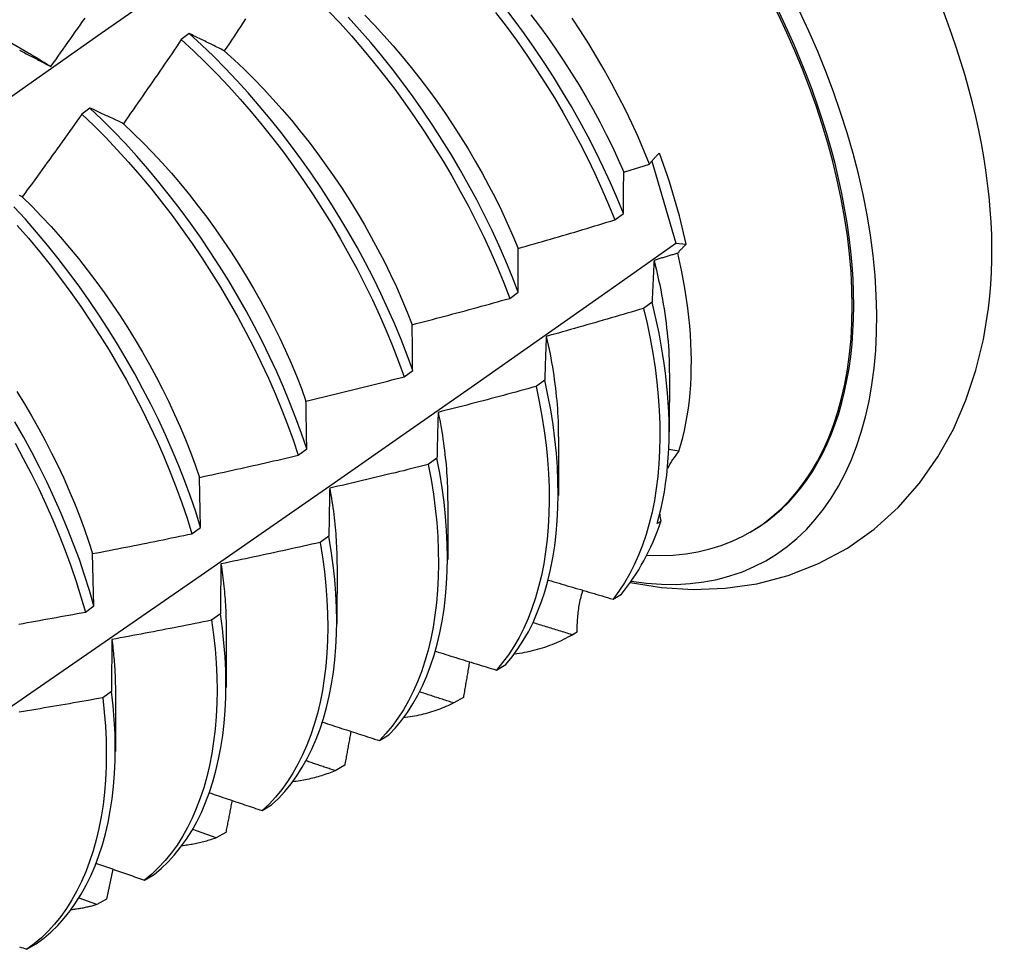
# Model space of a CAD drawing. Header units: inches. Extents: x 0 to 192, y -11 to 125.
# Tile 60 of 66: x 165.522 to 165.831, y 70.75 to 71.042. Entities that reach past the tile are written whole.
import ezdxf

# ---------------------------------------------------------------- set-up
doc = ezdxf.new("R2010")
doc.units = ezdxf.units.IN
doc.header["$LTSCALE"] = 11.537764
doc.header["$MEASUREMENT"] = 0
doc.layers.add('Visible Edges(ANSI)', color=7, linetype='Continuous', lineweight=25)

msp = doc.modelspace()

# ---------------------------------------------------------------- linework, layer by layer
at = {"layer": 'Visible Edges(ANSI)'}
for p, q in [((165.50829, 71.04095), (165.5243, 71.03174)), ((165.57504, 71.03764), (165.57252, 71.03576)), ((165.54383, 71.01427), (165.54131, 71.01237)), ((165.72033, 70.99757), (165.7279, 70.97181)), ((165.70875, 70.97913), (165.71142, 70.98113)), ((165.7279, 70.97181), (165.73112, 70.97147)), ((165.6757, 70.95448), (165.67837, 70.95647)), ((165.72043, 70.95331), (165.71771, 70.95133)), ((165.64253, 70.92982), (165.64522, 70.93182)), ((165.72585, 70.93109), (165.72582, 70.9126)), ((165.6867, 70.92876), (165.68397, 70.92678)), ((165.69105, 70.91099), (165.69102, 70.89251)), ((165.60926, 70.90518), (165.61195, 70.90717)), ((165.72888, 70.90647), (165.72569, 70.90701)), ((165.65285, 70.90425), (165.65011, 70.90227)), ((165.57858, 70.88254), (165.57824, 70.89825)), ((165.65625, 70.8909), (165.65623, 70.87242)), ((165.72318, 70.88443), (165.72204, 70.88377)), ((165.57588, 70.88055), (165.57858, 70.88254)), ((165.75109, 70.88097), (165.75156, 70.88124)), ((165.61889, 70.87977), (165.61614, 70.8778)), ((165.54509, 70.85793), (165.54468, 70.8743)), ((165.62145, 70.87081), (165.62143, 70.85232)), ((165.70815, 70.85999), (165.71078, 70.86159)), ((165.54238, 70.85595), (165.54509, 70.85793)), ((165.58481, 70.85535), (165.58205, 70.85337)), ((165.58665, 70.85072), (165.58663, 70.83223)), ((165.69501, 70.84859), (165.69636, 70.84937)), ((165.69681, 70.84963), (165.69534, 70.84878)), ((165.6715, 70.83771), (165.67447, 70.83951)), ((165.55061, 70.83097), (165.54784, 70.829)), ((165.55185, 70.83063), (165.55183, 70.81214)), ((165.66114, 70.8291), (165.65813, 70.82737)), ((165.63476, 70.81557), (165.63773, 70.81736)), ((165.62386, 70.80782), (165.62084, 70.80611)), ((165.59792, 70.79357), (165.6009, 70.79535)), ((165.58348, 70.78499), (165.57613, 70.78759)), ((165.5865, 70.7867), (165.58348, 70.78499)), ((165.55104, 70.7752), (165.54906, 70.76572)), ((165.56099, 70.77171), (165.56397, 70.77347)), ((165.54603, 70.76403), (165.54046, 70.76607)), ((165.54906, 70.76572), (165.54603, 70.76403)), ((165.52396, 70.74999), (165.52696, 70.75174))]:
    msp.add_line(p, q, dxfattribs=at)
at = {"layer": 'Visible Edges(ANSI)', "flags": 128}
for points in [[(165.50125, 71.00534), (165.52431, 71.02159), (165.54736, 71.03779), (165.57041, 71.05393), (165.59344, 71.07001), (165.61648, 71.08603), (165.63951, 71.10199)], [(165.71142, 70.98113), (165.70943, 70.98598), (165.70733, 70.99082), (165.70511, 70.99565), (165.70277, 71.00046), (165.70032, 71.00525), (165.69776, 71.01), (165.6951, 71.01472), (165.69233, 71.01939), (165.68947, 71.02402), (165.68652, 71.0286), (165.68348, 71.03312), (165.68035, 71.03757), (165.67714, 71.04195), (165.67384, 71.04626)], [(165.53154, 71.02728), (165.53231, 71.02837), (165.53308, 71.02945), (165.53385, 71.03054), (165.53462, 71.03162), (165.53539, 71.03271), (165.53616, 71.0338), (165.53693, 71.03488), (165.5377, 71.03597), (165.53846, 71.03706), (165.53923, 71.03815), (165.53999, 71.03924), (165.54076, 71.04033), (165.54152, 71.04142), (165.54228, 71.04251)], [(165.59271, 71.04225), (165.59197, 71.04113), (165.59123, 71.04002), (165.59049, 71.03891), (165.58975, 71.03779), (165.58901, 71.03668), (165.58827, 71.03557), (165.58752, 71.03446), (165.58678, 71.03335), (165.58603, 71.03224)], [(165.61878, 71.04474), (165.62242, 71.04088), (165.62599, 71.03692), (165.62949, 71.03287), (165.63293, 71.02872), (165.63629, 71.02449), (165.63958, 71.02017), (165.64279, 71.01579), (165.64591, 71.01133), (165.64895, 71.00681), (165.6519, 71.00223), (165.65476, 70.9976), (165.65752, 70.99292), (165.66018, 70.9882), (165.66273, 70.98345), (165.66518, 70.97866), (165.66752, 70.97385), (165.66975, 70.96902), (165.67185, 70.96418), (165.67384, 70.95933), (165.6757, 70.95448)], [(165.67837, 70.95647), (165.6765, 70.96132), (165.67451, 70.96617), (165.67239, 70.97102), (165.67016, 70.97584), (165.66781, 70.98065), (165.66536, 70.98544), (165.66279, 70.99019), (165.66013, 70.9949), (165.65736, 70.99958), (165.65449, 71.0042), (165.65154, 71.00878), (165.64849, 71.01329), (165.64536, 71.01775), (165.64214, 71.02213), (165.63885, 71.02643), (165.63548, 71.03066), (165.63204, 71.0348), (165.62853, 71.03885), (165.62495, 71.0428)], [(165.6302, 71.04342), (165.63321, 71.0403), (165.63618, 71.03709), (165.63909, 71.0338), (165.64196, 71.03045), (165.64476, 71.02702), (165.64751, 71.02353), (165.6502, 71.01997), (165.65282, 71.01637), (165.65538, 71.0127), (165.65787, 71.009), (165.66028, 71.00524), (165.66262, 71.00145), (165.66489, 70.99762), (165.66707, 70.99376), (165.66917, 70.98987), (165.67119, 70.98596), (165.67312, 70.98203), (165.67495, 70.97809), (165.6767, 70.97413), (165.67834, 70.97017)], [(165.67128, 71.04432), (165.67457, 71.04), (165.67778, 71.03561), (165.6809, 71.03115), (165.68394, 71.02663), (165.68688, 71.02205), (165.68974, 71.01742), (165.69249, 71.01274), (165.69514, 71.00802), (165.69769, 71.00326), (165.70014, 70.99848), (165.70247, 70.99366), (165.70468, 70.98883), (165.70678, 70.98399), (165.70875, 70.97913)], [(165.68236, 71.04355), (165.68505, 71.03999), (165.68767, 71.03639), (165.69023, 71.03272), (165.69272, 71.02902), (165.69513, 71.02526), (165.69747, 71.02147), (165.69974, 71.01764), (165.70192, 71.01378), (165.70402, 71.0099), (165.70603, 71.00598), (165.70796, 71.00205), (165.70979, 70.99811), (165.71153, 70.99415)], [(165.71961, 70.99667), (165.71786, 71.00095), (165.71602, 71.00523), (165.71407, 71.00948), (165.71204, 71.01372), (165.70991, 71.01793), (165.70769, 71.02212), (165.70538, 71.02627), (165.70299, 71.03039), (165.70051, 71.03446), (165.69795, 71.0385), (165.69531, 71.04249)], [(165.57252, 71.03576), (165.57177, 71.03465), (165.57102, 71.03354), (165.57027, 71.03244), (165.56952, 71.03133), (165.56877, 71.03023), (165.56802, 71.02912), (165.56726, 71.02802), (165.56651, 71.02692), (165.56575, 71.02581), (165.565, 71.02471), (165.56424, 71.02361), (165.56348, 71.02251), (165.56272, 71.02141), (165.56196, 71.02031), (165.5612, 71.01921), (165.56044, 71.01811), (165.55968, 71.01702), (165.55892, 71.01592), (165.55815, 71.01482), (165.55739, 71.01373), (165.55662, 71.01263), (165.55586, 71.01154), (165.55509, 71.01045), (165.55432, 71.00935)], [(165.57252, 71.03576), (165.57633, 71.03225), (165.58008, 71.02862), (165.58378, 71.02488), (165.58741, 71.02103), (165.59099, 71.01708), (165.5945, 71.01303), (165.59793, 71.00889), (165.6013, 71.00466), (165.60459, 71.00035), (165.6078, 70.99597), (165.61093, 70.99151), (165.61397, 70.98699), (165.61693, 70.98242), (165.61979, 70.97779), (165.62255, 70.97311), (165.62521, 70.96839), (165.62777, 70.96364), (165.63023, 70.95885), (165.63257, 70.95404), (165.63481, 70.94922), (165.63692, 70.94437), (165.63892, 70.93952), (165.64079, 70.93467), (165.64253, 70.92982)], [(165.58603, 71.03224), (165.58557, 71.03247), (165.5851, 71.03271), (165.58463, 71.03294), (165.58417, 71.03317), (165.5837, 71.0334), (165.58324, 71.03363), (165.58278, 71.03386), (165.58232, 71.03409), (165.58186, 71.03432), (165.5814, 71.03454), (165.58094, 71.03477), (165.58048, 71.03499), (165.58002, 71.03522), (165.57956, 71.03544), (165.57911, 71.03567), (165.57865, 71.03589), (165.5782, 71.03611), (165.57775, 71.03633), (165.57729, 71.03655), (165.57684, 71.03677), (165.57639, 71.03699), (165.57594, 71.03721), (165.57549, 71.03742), (165.57504, 71.03764)], [(165.64522, 70.93182), (165.64346, 70.93666), (165.64158, 70.94152), (165.63958, 70.94637), (165.63745, 70.95121), (165.63521, 70.95603), (165.63286, 70.96084), (165.6304, 70.96562), (165.62783, 70.97037), (165.62516, 70.97509), (165.62238, 70.97976), (165.61952, 70.98439), (165.61656, 70.98896), (165.61351, 70.99347), (165.61037, 70.99792), (165.60716, 71.0023), (165.60386, 71.00661), (165.60049, 71.01083), (165.59704, 71.01496), (165.59353, 71.01901), (165.58995, 71.02295), (165.58631, 71.02679), (165.58261, 71.03053), (165.57885, 71.03414), (165.57504, 71.03764)], [(165.52174, 71.03242), (165.52216, 71.03221), (165.52258, 71.03199), (165.52299, 71.03178), (165.52341, 71.03156), (165.52384, 71.03134), (165.52426, 71.03112), (165.52468, 71.0309), (165.5251, 71.03068), (165.52553, 71.03046), (165.52595, 71.03024), (165.52638, 71.03002), (165.5268, 71.0298), (165.52723, 71.02957), (165.52766, 71.02935), (165.52808, 71.02912), (165.52851, 71.02889), (165.52894, 71.02867), (165.52937, 71.02844), (165.52981, 71.02821), (165.53024, 71.02798), (165.53067, 71.02775), (165.5311, 71.02752), (165.53154, 71.02728)], [(165.5243, 71.03172), (165.52461, 71.03155), (165.52491, 71.03137), (165.52521, 71.0312), (165.52551, 71.03102), (165.52581, 71.03084), (165.52612, 71.03067), (165.52642, 71.03049), (165.52672, 71.03031), (165.52702, 71.03012), (165.52732, 71.02994), (165.52762, 71.02976), (165.52793, 71.02957), (165.52823, 71.02939), (165.52853, 71.0292), (165.52883, 71.02902), (165.52913, 71.02883), (165.52943, 71.02864), (165.52973, 71.02845), (165.53003, 71.02826), (165.53034, 71.02806), (165.53064, 71.02787), (165.53094, 71.02768), (165.53124, 71.02748), (165.53154, 71.02728)], [(165.58603, 71.03224), (165.58918, 71.02939), (165.59228, 71.02644), (165.59535, 71.0234), (165.59836, 71.02028), (165.60133, 71.01707), (165.60425, 71.01379), (165.60711, 71.01043), (165.60992, 71.007), (165.61266, 71.00351), (165.61535, 70.99996), (165.61797, 70.99635), (165.62053, 70.99269), (165.62302, 70.98898), (165.62543, 70.98522), (165.62777, 70.98143), (165.63004, 70.9776), (165.63222, 70.97374), (165.63432, 70.96985), (165.63634, 70.96594), (165.63827, 70.96201), (165.64011, 70.95807), (165.64186, 70.95412), (165.64351, 70.95016), (165.64507, 70.94619)], [(165.55432, 71.00935), (165.55388, 71.00957), (165.55343, 71.00978), (165.55298, 71.00999), (165.55254, 71.0102), (165.5521, 71.01041), (165.55165, 71.01062), (165.55121, 71.01083), (165.55077, 71.01104), (165.55033, 71.01125), (165.54989, 71.01145), (165.54945, 71.01166), (165.54902, 71.01186), (165.54858, 71.01207), (165.54814, 71.01227), (165.54771, 71.01248), (165.54728, 71.01268), (165.54684, 71.01288), (165.54641, 71.01308), (165.54598, 71.01328), (165.54555, 71.01348), (165.54512, 71.01368), (165.54469, 71.01387), (165.54426, 71.01407), (165.54383, 71.01427)], [(165.61195, 70.90717), (165.61032, 70.91201), (165.60855, 70.91686), (165.60666, 70.92171), (165.60464, 70.92656), (165.60251, 70.9314), (165.60026, 70.93622), (165.5979, 70.94103), (165.59544, 70.94581), (165.59286, 70.95056), (165.59019, 70.95528), (165.58741, 70.95995), (165.58454, 70.96457), (165.58158, 70.96914), (165.57853, 70.97366), (165.57539, 70.9781), (165.57217, 70.98248), (165.56887, 70.98678), (165.56549, 70.991), (165.56205, 70.99513), (165.55853, 70.99916), (165.55495, 71.0031), (165.5513, 71.00694), (165.54759, 71.01066), (165.54383, 71.01427)], [(165.54131, 71.01237), (165.54054, 71.01128), (165.53976, 71.01019), (165.53899, 71.0091), (165.53822, 71.00801), (165.53744, 71.00693), (165.53667, 71.00584), (165.53589, 71.00475), (165.53511, 71.00367), (165.53434, 71.00258), (165.53356, 71.00149), (165.53278, 71.00041), (165.532, 70.99933), (165.53122, 70.99824), (165.53044, 70.99716), (165.52965, 70.99608), (165.52887, 70.995), (165.52809, 70.99392), (165.5273, 70.99284), (165.52652, 70.99176), (165.52573, 70.99068), (165.52494, 70.9896), (165.52415, 70.98853), (165.52336, 70.98745), (165.52258, 70.98638)], [(165.54131, 71.01237), (165.54507, 71.00876), (165.54877, 71.00502), (165.55241, 71.00118), (165.55599, 70.99724), (165.5595, 70.99319), (165.56294, 70.98906), (165.56631, 70.98483), (165.56961, 70.98053), (165.57282, 70.97614), (165.57595, 70.97169), (165.579, 70.96718), (165.58195, 70.9626), (165.58481, 70.95797), (165.58758, 70.9533), (165.59025, 70.94858), (165.59282, 70.94383), (165.59528, 70.93904), (165.59763, 70.93423), (165.59987, 70.92941), (165.60199, 70.92457), (165.60399, 70.91972), (165.60588, 70.91487), (165.60763, 70.91002), (165.60926, 70.90518)], [(165.55432, 71.00935), (165.55743, 71.00641), (165.5605, 71.00337), (165.56351, 71.00025), (165.56648, 70.99705), (165.5694, 70.99377), (165.57226, 70.99041), (165.57507, 70.98698), (165.57782, 70.98349), (165.5805, 70.97994), (165.58313, 70.97633), (165.58568, 70.97267), (165.58817, 70.96896), (165.59058, 70.96521), (165.59292, 70.96141), (165.59519, 70.95758), (165.59737, 70.95372), (165.59948, 70.94983), (165.6015, 70.94592), (165.60343, 70.94199), (165.60527, 70.93805), (165.60702, 70.9341), (165.60868, 70.93014), (165.61024, 70.92618), (165.6117, 70.92222)], [(165.71961, 70.99667), (165.71972, 70.99681), (165.71983, 70.99695), (165.71995, 70.9971), (165.72006, 70.99724), (165.72018, 70.99738), (165.7203, 70.99753), (165.72042, 70.99767), (165.72054, 70.99781), (165.72067, 70.99796), (165.72079, 70.9981), (165.72092, 70.99825), (165.72105, 70.99839), (165.72117, 70.99854), (165.72131, 70.99868), (165.72144, 70.99883), (165.72157, 70.99897), (165.72171, 70.99912), (165.72185, 70.99926), (165.72198, 70.99941), (165.72213, 70.99955), (165.72227, 70.9997), (165.72241, 70.99984), (165.72255, 70.99999), (165.7227, 71.00014)], [(165.71153, 70.99415), (165.71187, 70.99425), (165.7122, 70.99436), (165.71254, 70.99446), (165.71288, 70.99457), (165.71321, 70.99467), (165.71355, 70.99478), (165.71389, 70.99488), (165.71422, 70.99498), (165.71456, 70.99509), (165.7149, 70.99519), (165.71524, 70.9953), (165.71557, 70.9954), (165.71591, 70.99551), (165.71625, 70.99561), (165.71658, 70.99572), (165.71692, 70.99582), (165.71726, 70.99593), (165.71759, 70.99603), (165.71793, 70.99614), (165.71827, 70.99624), (165.7186, 70.99635), (165.71894, 70.99645), (165.71927, 70.99656), (165.71961, 70.99667)], [(165.71142, 70.98113), (165.71142, 70.98168), (165.71142, 70.98224), (165.71143, 70.98279), (165.71143, 70.98334), (165.71143, 70.98389), (165.71144, 70.98444), (165.71144, 70.98499), (165.71144, 70.98554), (165.71145, 70.98608), (165.71145, 70.98663), (165.71146, 70.98717), (165.71146, 70.98772), (165.71147, 70.98826), (165.71147, 70.9888), (165.71148, 70.98934), (165.71148, 70.98988), (165.71149, 70.99042), (165.71149, 70.99095), (165.7115, 70.99149), (165.7115, 70.99202), (165.71151, 70.99256), (165.71152, 70.99309), (165.71152, 70.99362), (165.71153, 70.99415)], [(165.52258, 70.98638), (165.52215, 70.98657), (165.52172, 70.98676)], [(165.52258, 70.98638), (165.52564, 70.98334), (165.52866, 70.98023), (165.53164, 70.97702), (165.53455, 70.97374), (165.53742, 70.97039), (165.54023, 70.96697), (165.54297, 70.96348), (165.54566, 70.95992), (165.54828, 70.95632), (165.55084, 70.95265), (165.55332, 70.94894), (165.55574, 70.94519), (165.55808, 70.9414), (165.56034, 70.93757), (165.56253, 70.9337), (165.56463, 70.92982), (165.56665, 70.9259), (165.56858, 70.92198), (165.57043, 70.91803), (165.57218, 70.91408), (165.57384, 70.91012), (165.57541, 70.90616), (165.57687, 70.9022), (165.57824, 70.89825)], [(165.57858, 70.88254), (165.57706, 70.88737), (165.57541, 70.8922), (165.57363, 70.89705), (165.57173, 70.9019), (165.56971, 70.90675), (165.56757, 70.91159), (165.56532, 70.91642), (165.56295, 70.92122), (165.56048, 70.926), (165.5579, 70.93075), (165.55522, 70.93547), (165.55244, 70.94014), (165.54957, 70.94476), (165.5466, 70.94933), (165.54355, 70.95384), (165.54041, 70.95828), (165.53719, 70.96265), (165.53388, 70.96695), (165.5305, 70.97116), (165.52705, 70.97529), (165.52353, 70.97932), (165.51994, 70.98325)], [(165.52099, 70.97739), (165.52451, 70.97335), (165.52795, 70.96922), (165.53133, 70.965), (165.53462, 70.9607), (165.53784, 70.95632), (165.54097, 70.95188), (165.54402, 70.94736), (165.54698, 70.94279), (165.54984, 70.93816), (165.55262, 70.93349), (165.55529, 70.92877), (165.55786, 70.92402), (165.56032, 70.91924), (165.56268, 70.91443), (165.56492, 70.9096), (165.56705, 70.90476), (165.56907, 70.89991), (165.57096, 70.89506), (165.57273, 70.89021), (165.57437, 70.88538), (165.57588, 70.88055)], [(165.67834, 70.97017), (165.67962, 70.97053), (165.68089, 70.9709), (165.68216, 70.97126), (165.68343, 70.97162), (165.6847, 70.97199), (165.68597, 70.97235), (165.68723, 70.97272), (165.6885, 70.97309), (165.68977, 70.97346), (165.69104, 70.97383), (165.69231, 70.9742), (165.69357, 70.97458), (165.69484, 70.97495), (165.69611, 70.97532), (165.69737, 70.9757), (165.69864, 70.97608), (165.6999, 70.97646), (165.70117, 70.97684), (165.70243, 70.97722), (165.7037, 70.9776), (165.70496, 70.97798), (165.70623, 70.97836), (165.70749, 70.97875), (165.70875, 70.97913)], [(165.51232, 70.82166), (165.53406, 70.8366), (165.55575, 70.85156), (165.57741, 70.86654), (165.59903, 70.88153), (165.6206, 70.89654), (165.64214, 70.91157), (165.66364, 70.92661), (165.6851, 70.94166), (165.70652, 70.95673), (165.7279, 70.97181)], [(165.73112, 70.97147), (165.73099, 70.97135), (165.73087, 70.97123), (165.73075, 70.97111), (165.73064, 70.971), (165.73052, 70.97088), (165.7304, 70.97076), (165.73029, 70.97065), (165.73017, 70.97053), (165.73006, 70.97041), (165.72995, 70.9703), (165.72983, 70.97018), (165.72972, 70.97006), (165.72961, 70.96995), (165.72951, 70.96983), (165.7294, 70.96971), (165.72929, 70.9696), (165.72919, 70.96948), (165.72908, 70.96936), (165.72898, 70.96925), (165.72888, 70.96913), (165.72878, 70.96902), (165.72868, 70.9689), (165.72858, 70.96879), (165.72848, 70.96867)], [(165.67837, 70.95647), (165.67837, 70.95705), (165.67837, 70.95763), (165.67836, 70.95822), (165.67836, 70.9588), (165.67836, 70.95938), (165.67836, 70.95995), (165.67836, 70.96053), (165.67835, 70.96111), (165.67835, 70.96168), (165.67835, 70.96225), (165.67835, 70.96283), (165.67835, 70.9634), (165.67835, 70.96397), (165.67835, 70.96454), (165.67835, 70.96511), (165.67834, 70.96567), (165.67834, 70.96624), (165.67834, 70.96681), (165.67834, 70.96737), (165.67834, 70.96793), (165.67834, 70.96849), (165.67834, 70.96905), (165.67834, 70.96961), (165.67834, 70.97017)], [(165.72848, 70.96867), (165.72817, 70.96858), (165.72786, 70.96848), (165.72755, 70.96839), (165.72724, 70.96829), (165.72693, 70.9682), (165.72662, 70.9681), (165.72631, 70.96801), (165.726, 70.96791), (165.72569, 70.96782), (165.72538, 70.96772), (165.72507, 70.96763), (165.72476, 70.96753), (165.72445, 70.96744), (165.72414, 70.96734), (165.72383, 70.96725), (165.72352, 70.96716), (165.72321, 70.96706), (165.7229, 70.96697), (165.72259, 70.96687), (165.72228, 70.96678), (165.72198, 70.96669), (165.72167, 70.96659), (165.72136, 70.9665), (165.72105, 70.96641)], [(165.72888, 70.90647), (165.72951, 70.90859), (165.73008, 70.91077), (165.7306, 70.91299), (165.73107, 70.91526), (165.73148, 70.91758), (165.73183, 70.91994), (165.73213, 70.92235), (165.73237, 70.92481), (165.73255, 70.92731), (165.73268, 70.92984), (165.73275, 70.93242), (165.73276, 70.93503), (165.73272, 70.93768), (165.73261, 70.94036), (165.73245, 70.94308), (165.73224, 70.94582), (165.73197, 70.9486), (165.73163, 70.95141), (165.73125, 70.95423), (165.7308, 70.95708), (165.73031, 70.95995), (165.72975, 70.96284), (165.72914, 70.96575), (165.72848, 70.96867)], [(165.72105, 70.96641), (165.72102, 70.96587), (165.72099, 70.96534), (165.72096, 70.9648), (165.72093, 70.96427), (165.7209, 70.96373), (165.72088, 70.96319), (165.72085, 70.96265), (165.72082, 70.96211), (165.7208, 70.96157), (165.72077, 70.96102), (165.72074, 70.96048), (165.72072, 70.95994), (165.72069, 70.95939), (165.72067, 70.95884), (165.72064, 70.95829), (165.72062, 70.95774), (165.72059, 70.95719), (165.72057, 70.95664), (165.72055, 70.95609), (165.72052, 70.95554), (165.7205, 70.95498), (165.72048, 70.95443), (165.72045, 70.95387), (165.72043, 70.95331)], [(165.72105, 70.96641), (165.72143, 70.96486), (165.7218, 70.96331), (165.72216, 70.96178), (165.72249, 70.96024), (165.72282, 70.95871), (165.72313, 70.95719), (165.72342, 70.95567), (165.72369, 70.95416), (165.72395, 70.95266), (165.72419, 70.95116), (165.72442, 70.94967), (165.72463, 70.94819), (165.72483, 70.94672), (165.725, 70.94525), (165.72516, 70.94379), (165.72531, 70.94234), (165.72543, 70.9409), (165.72554, 70.93947), (165.72564, 70.93805), (165.72571, 70.93664), (165.72577, 70.93524), (165.72581, 70.93385), (165.72583, 70.93247), (165.72584, 70.9311)], [(165.64507, 70.94619), (165.64635, 70.94653), (165.64763, 70.94686), (165.64891, 70.9472), (165.65019, 70.94753), (165.65147, 70.94787), (165.65274, 70.94821), (165.65402, 70.94855), (165.6553, 70.94889), (165.65658, 70.94923), (165.65785, 70.94957), (165.65913, 70.94991), (165.66041, 70.95026), (165.66168, 70.9506), (165.66296, 70.95095), (165.66423, 70.9513), (165.66551, 70.95165), (165.66678, 70.952), (165.66806, 70.95235), (165.66933, 70.9527), (165.67061, 70.95305), (165.67188, 70.95341), (165.67315, 70.95376), (165.67442, 70.95412), (165.6757, 70.95448)], [(165.72204, 70.88377), (165.72269, 70.88616), (165.72329, 70.8886), (165.72381, 70.8911), (165.72428, 70.89365), (165.72468, 70.89626), (165.72503, 70.89891), (165.7253, 70.90161), (165.72552, 70.90436), (165.72567, 70.90716), (165.72576, 70.91), (165.72579, 70.91288), (165.72576, 70.9158), (165.72566, 70.91876), (165.7255, 70.92175), (165.72528, 70.92478), (165.72499, 70.92784), (165.72464, 70.93093), (165.72423, 70.93406), (165.72375, 70.93721), (165.72321, 70.94038), (165.72261, 70.94358), (165.72195, 70.94681), (165.72122, 70.95005), (165.72043, 70.95331)], [(165.71771, 70.95133), (165.71644, 70.95095), (165.71517, 70.95057), (165.7139, 70.95019), (165.71264, 70.94981), (165.71137, 70.94944), (165.7101, 70.94906), (165.70883, 70.94869), (165.70756, 70.94832), (165.70628, 70.94795), (165.70501, 70.94758), (165.70374, 70.94721), (165.70247, 70.94684), (165.7012, 70.94648), (165.69992, 70.94611), (165.69865, 70.94575), (165.69738, 70.94538), (165.6961, 70.94502), (165.69483, 70.94466), (165.69356, 70.9443), (165.69228, 70.94394), (165.69101, 70.94359), (165.68973, 70.94323), (165.68846, 70.94288), (165.68718, 70.94252)], [(165.71771, 70.95133), (165.71883, 70.94659), (165.71981, 70.9419), (165.72065, 70.93727), (165.72136, 70.93268), (165.72193, 70.92816), (165.72237, 70.9237), (165.72267, 70.91931), (165.72285, 70.91499), (165.72289, 70.91076), (165.7228, 70.9066), (165.72258, 70.90254), (165.72222, 70.89857), (165.72174, 70.8947), (165.72114, 70.89093), (165.7204, 70.88727), (165.71954, 70.88372), (165.71855, 70.88029), (165.71743, 70.87698), (165.71619, 70.8738), (165.71483, 70.87075), (165.71334, 70.86784), (165.71173, 70.86508), (165.71, 70.86246), (165.70815, 70.85999)], [(165.71357, 70.86521), (165.72338, 70.86366), (165.73334, 70.86302), (165.74337, 70.86339), (165.75337, 70.86482), (165.76321, 70.8674), (165.77275, 70.87115), (165.78179, 70.87603), (165.79017, 70.88195), (165.79775, 70.8888), (165.80443, 70.89642), (165.81021, 70.90468), (165.81507, 70.91342), (165.81903, 70.92253), (165.82216, 70.93195), (165.8245, 70.9416), (165.82612, 70.95144)], [(165.64522, 70.93182), (165.64521, 70.93243), (165.6452, 70.93304), (165.6452, 70.93365), (165.64519, 70.93425), (165.64518, 70.93486), (165.64517, 70.93547), (165.64517, 70.93607), (165.64516, 70.93668), (165.64515, 70.93728), (165.64515, 70.93788), (165.64514, 70.93848), (165.64514, 70.93908), (165.64513, 70.93968), (165.64512, 70.94028), (165.64512, 70.94087), (165.64511, 70.94147), (165.64511, 70.94206), (165.6451, 70.94266), (165.64509, 70.94325), (165.64509, 70.94384), (165.64508, 70.94443), (165.64508, 70.94502), (165.64507, 70.94561), (165.64507, 70.94619)], [(165.68718, 70.94252), (165.68716, 70.94196), (165.68713, 70.9414), (165.68711, 70.94084), (165.68709, 70.94027), (165.68707, 70.93971), (165.68705, 70.93914), (165.68702, 70.93857), (165.687, 70.938), (165.68698, 70.93743), (165.68696, 70.93686), (165.68694, 70.93629), (165.68692, 70.93572), (165.6869, 70.93514), (165.68688, 70.93457), (165.68686, 70.93399), (165.68684, 70.93342), (165.68682, 70.93284), (165.68681, 70.93226), (165.68679, 70.93168), (165.68677, 70.9311), (165.68675, 70.93052), (165.68673, 70.92993), (165.68672, 70.92935), (165.6867, 70.92876)], [(165.68718, 70.94252), (165.68749, 70.94114), (165.6878, 70.93977), (165.68808, 70.9384), (165.68836, 70.93703), (165.68862, 70.93567), (165.68887, 70.93432), (165.6891, 70.93297), (165.68932, 70.93163), (165.68952, 70.93029), (165.68971, 70.92896), (165.68989, 70.92763), (165.69005, 70.92631), (165.6902, 70.925), (165.69034, 70.9237), (165.69046, 70.9224), (165.69057, 70.92111), (165.69067, 70.91983), (165.69075, 70.91855), (165.69082, 70.91728), (165.69088, 70.91602), (165.69092, 70.91477), (165.69095, 70.91352), (165.69096, 70.91229), (165.69096, 70.91106)], [(165.6117, 70.92222), (165.61299, 70.92252), (165.61428, 70.92283), (165.61556, 70.92314), (165.61685, 70.92344), (165.61814, 70.92375), (165.61943, 70.92406), (165.62071, 70.92437), (165.622, 70.92469), (165.62328, 70.925), (165.62457, 70.92531), (165.62586, 70.92563), (165.62714, 70.92594), (165.62842, 70.92626), (165.62971, 70.92658), (165.63099, 70.9269), (165.63228, 70.92722), (165.63356, 70.92754), (165.63484, 70.92786), (165.63613, 70.92819), (165.63741, 70.92851), (165.63869, 70.92884), (165.63997, 70.92917), (165.64125, 70.92949), (165.64253, 70.92982)], [(165.67447, 70.83951), (165.67642, 70.84185), (165.67825, 70.84434), (165.67996, 70.84698), (165.68155, 70.84977), (165.68302, 70.8527), (165.68437, 70.85577), (165.68559, 70.85897), (165.68669, 70.86229), (165.68766, 70.86573), (165.68851, 70.8693), (165.68923, 70.87297), (165.68983, 70.87675), (165.6903, 70.88063), (165.69063, 70.88461), (165.69084, 70.88869), (165.69091, 70.89285), (165.69086, 70.8971), (165.69067, 70.90142), (165.69035, 70.90582), (165.68989, 70.91029), (165.6893, 70.91482), (165.68857, 70.91942), (165.6877, 70.92406), (165.6867, 70.92876)], [(165.52089, 70.92517), (165.52323, 70.92138), (165.5255, 70.91755), (165.52768, 70.91369), (165.52978, 70.9098), (165.5318, 70.90589), (165.53374, 70.90196), (165.53558, 70.89801), (165.53734, 70.89406), (165.539, 70.8901), (165.54057, 70.88614), (165.54204, 70.88219), (165.54341, 70.87824), (165.54468, 70.8743)], [(165.68397, 70.92678), (165.68269, 70.92643), (165.68141, 70.92608), (165.68013, 70.92573), (165.67886, 70.92538), (165.67758, 70.92504), (165.6763, 70.92469), (165.67502, 70.92435), (165.67374, 70.924), (165.67246, 70.92366), (165.67118, 70.92332), (165.6699, 70.92298), (165.66861, 70.92264), (165.66733, 70.92231), (165.66605, 70.92197), (165.66477, 70.92163), (165.66349, 70.9213), (165.6622, 70.92097), (165.66092, 70.92064), (165.65964, 70.9203), (165.65835, 70.91998), (165.65707, 70.91965), (165.65578, 70.91932), (165.6545, 70.91899), (165.65321, 70.91867)], [(165.68397, 70.92678), (165.68496, 70.92208), (165.68582, 70.91744), (165.68654, 70.91285), (165.68712, 70.90832), (165.68757, 70.90386), (165.68788, 70.89947), (165.68806, 70.89515), (165.6881, 70.89091), (165.68802, 70.88675), (165.6878, 70.88269), (165.68745, 70.87871), (165.68698, 70.87484), (165.68637, 70.87106), (165.68564, 70.8674), (165.68478, 70.86385), (165.6838, 70.86041), (165.68269, 70.8571), (165.68145, 70.85391), (165.6801, 70.85085), (165.67862, 70.84794), (165.67702, 70.84516), (165.6753, 70.84252), (165.67346, 70.84004), (165.6715, 70.83771)], [(165.61195, 70.90717), (165.61194, 70.90781), (165.61193, 70.90845), (165.61192, 70.90909), (165.61191, 70.90972), (165.6119, 70.91036), (165.61189, 70.91099), (165.61187, 70.91162), (165.61186, 70.91226), (165.61185, 70.91289), (165.61184, 70.91352), (165.61183, 70.91414), (165.61182, 70.91477), (165.61181, 70.9154), (165.6118, 70.91602), (165.61179, 70.91665), (165.61178, 70.91727), (165.61177, 70.91789), (165.61176, 70.91852), (165.61175, 70.91914), (165.61174, 70.91975), (165.61173, 70.92037), (165.61172, 70.92099), (165.61171, 70.9216), (165.6117, 70.92222)], [(165.65321, 70.91867), (165.6532, 70.91808), (165.65318, 70.91749), (165.65316, 70.9169), (165.65314, 70.91631), (165.65313, 70.91571), (165.65311, 70.91512), (165.65309, 70.91453), (165.65308, 70.91393), (165.65306, 70.91333), (165.65305, 70.91273), (165.65303, 70.91213), (165.65302, 70.91153), (165.653, 70.91093), (165.65299, 70.91033), (165.65297, 70.90973), (165.65296, 70.90912), (165.65294, 70.90852), (165.65293, 70.90791), (165.65292, 70.9073), (165.6529, 70.90669), (165.65289, 70.90608), (165.65288, 70.90547), (165.65286, 70.90486), (165.65285, 70.90425)], [(165.65321, 70.91867), (165.65346, 70.91746), (165.6537, 70.91625), (165.65393, 70.91504), (165.65414, 70.91385), (165.65435, 70.91265), (165.65454, 70.91146), (165.65472, 70.91028), (165.65489, 70.9091), (165.65505, 70.90792), (165.6552, 70.90675), (165.65534, 70.90558), (165.65547, 70.90442), (165.65559, 70.90327), (165.65569, 70.90212), (165.65579, 70.90098), (165.65588, 70.89984), (165.65595, 70.89871), (165.65601, 70.89758), (165.65607, 70.89646), (165.65611, 70.89535), (165.65614, 70.89424), (165.65616, 70.89314), (165.65617, 70.89205), (165.65617, 70.89096)], [(165.54509, 70.85793), (165.54369, 70.86274), (165.54216, 70.86756), (165.5405, 70.8724), (165.53871, 70.87725), (165.5368, 70.8821), (165.53477, 70.88694), (165.53263, 70.89178), (165.53037, 70.89661), (165.528, 70.90142), (165.52552, 70.9062), (165.52294, 70.91095), (165.52026, 70.91566)], [(165.52033, 70.90896), (165.5229, 70.90421), (165.52537, 70.89943), (165.52773, 70.89462), (165.52998, 70.88979), (165.53212, 70.88495), (165.53414, 70.8801), (165.53604, 70.87525), (165.53782, 70.87041), (165.53947, 70.86557), (165.54099, 70.86075), (165.54238, 70.85595)], [(165.57824, 70.89825), (165.57953, 70.89853), (165.58083, 70.89881), (165.58213, 70.89909), (165.58342, 70.89937), (165.58472, 70.89965), (165.58601, 70.89993), (165.5873, 70.90021), (165.5886, 70.90049), (165.58989, 70.90078), (165.59119, 70.90106), (165.59248, 70.90135), (165.59377, 70.90164), (165.59506, 70.90193), (165.59636, 70.90222), (165.59765, 70.90251), (165.59894, 70.9028), (165.60023, 70.9031), (165.60152, 70.90339), (165.60281, 70.90369), (165.6041, 70.90398), (165.60539, 70.90428), (165.60668, 70.90458), (165.60797, 70.90488), (165.60926, 70.90518)], [(165.63773, 70.81736), (165.63979, 70.81955), (165.64172, 70.82191), (165.64354, 70.82441), (165.64524, 70.82707), (165.64683, 70.82987), (165.64829, 70.83281), (165.64963, 70.83588), (165.65085, 70.83908), (165.65194, 70.84241), (165.65291, 70.84586), (165.65376, 70.84943), (165.65447, 70.8531), (165.65506, 70.85689), (165.65553, 70.86078), (165.65586, 70.86476), (165.65606, 70.86884), (165.65613, 70.873), (165.65607, 70.87725), (165.65587, 70.88158), (165.65554, 70.88598), (165.65508, 70.89046), (165.65447, 70.89499), (165.65373, 70.89959), (165.65285, 70.90425)], [(165.65011, 70.90227), (165.64883, 70.90195), (165.64754, 70.90163), (165.64625, 70.90131), (165.64496, 70.90099), (165.64368, 70.90067), (165.64239, 70.90035), (165.6411, 70.90004), (165.63981, 70.89972), (165.63852, 70.89941), (165.63723, 70.8991), (165.63594, 70.89879), (165.63465, 70.89848), (165.63336, 70.89817), (165.63207, 70.89786), (165.63078, 70.89756), (165.62949, 70.89725), (165.6282, 70.89695), (165.62691, 70.89664), (165.62561, 70.89634), (165.62432, 70.89604), (165.62303, 70.89574), (165.62173, 70.89544), (165.62044, 70.89515), (165.61915, 70.89485)], [(165.65011, 70.90227), (165.65098, 70.89762), (165.65171, 70.89302), (165.6523, 70.88849), (165.65276, 70.88402), (165.65308, 70.87962), (165.65327, 70.8753), (165.65332, 70.87106), (165.65324, 70.8669), (165.65303, 70.86283), (165.65268, 70.85885), (165.65221, 70.85497), (165.65161, 70.8512), (165.65088, 70.84753), (165.65003, 70.84397), (165.64905, 70.84053), (165.64795, 70.83721), (165.64672, 70.83402), (165.64537, 70.83096), (165.6439, 70.82803), (165.64231, 70.82524), (165.6406, 70.8226), (165.63877, 70.8201), (165.63682, 70.81776), (165.63476, 70.81557)], [(165.61915, 70.89485), (165.61913, 70.89423), (165.61912, 70.89362), (165.61911, 70.893), (165.6191, 70.89238), (165.61908, 70.89176), (165.61907, 70.89114), (165.61906, 70.89052), (165.61905, 70.88989), (165.61904, 70.88927), (165.61903, 70.88864), (165.61902, 70.88801), (165.619, 70.88739), (165.61899, 70.88676), (165.61898, 70.88613), (165.61897, 70.8855), (165.61896, 70.88487), (165.61895, 70.88423), (165.61894, 70.8836), (165.61893, 70.88296), (165.61892, 70.88233), (165.61891, 70.88169), (165.61891, 70.88105), (165.6189, 70.88041), (165.61889, 70.87977)], [(165.61915, 70.89485), (165.61934, 70.8938), (165.61952, 70.89276), (165.61969, 70.89172), (165.61985, 70.89069), (165.62001, 70.88966), (165.62015, 70.88863), (165.62029, 70.8876), (165.62042, 70.88658), (165.62054, 70.88557), (165.62066, 70.88456), (165.62076, 70.88355), (165.62086, 70.88255), (165.62095, 70.88155), (165.62103, 70.88055), (165.6211, 70.87956), (165.62117, 70.87858), (165.62122, 70.8776), (165.62127, 70.87662), (165.62131, 70.87565), (165.62134, 70.87468), (165.62136, 70.87372), (165.62138, 70.87276), (165.62139, 70.87181), (165.62139, 70.87086)], [(165.54468, 70.8743), (165.54598, 70.87455), (165.54729, 70.8748), (165.54859, 70.87505), (165.54989, 70.8753), (165.55119, 70.87555), (165.5525, 70.87581), (165.5538, 70.87606), (165.5551, 70.87632), (165.5564, 70.87657), (165.5577, 70.87683), (165.559, 70.87709), (165.5603, 70.87735), (165.5616, 70.87761), (165.5629, 70.87787), (165.5642, 70.87814), (165.5655, 70.8784), (165.56679, 70.87867), (165.56809, 70.87893), (165.56939, 70.8792), (165.57069, 70.87947), (165.57199, 70.87974), (165.57328, 70.88001), (165.57458, 70.88028), (165.57588, 70.88055)], [(165.6009, 70.79535), (165.60306, 70.7974), (165.6051, 70.79961), (165.60702, 70.80197), (165.60883, 70.80449), (165.61053, 70.80716), (165.6121, 70.80997), (165.61356, 70.81291), (165.61489, 70.81599), (165.61611, 70.8192), (165.6172, 70.82253), (165.61816, 70.82599), (165.619, 70.82956), (165.61972, 70.83324), (165.6203, 70.83702), (165.62076, 70.84091), (165.62109, 70.8449), (165.62128, 70.84898), (165.62135, 70.85315), (165.62128, 70.8574), (165.62107, 70.86174), (165.62073, 70.86614), (165.62026, 70.87062), (165.61964, 70.87517), (165.61889, 70.87977)], [(165.61614, 70.8778), (165.61484, 70.87751), (165.61355, 70.87721), (165.61225, 70.87692), (165.61096, 70.87663), (165.60966, 70.87634), (165.60836, 70.87606), (165.60707, 70.87577), (165.60577, 70.87548), (165.60447, 70.8752), (165.60318, 70.87492), (165.60188, 70.87463), (165.60058, 70.87435), (165.59928, 70.87407), (165.59798, 70.8738), (165.59668, 70.87352), (165.59539, 70.87324), (165.59409, 70.87297), (165.59279, 70.87269), (165.59149, 70.87242), (165.59019, 70.87215), (165.58889, 70.87188), (165.58758, 70.87161), (165.58628, 70.87134), (165.58498, 70.87107)], [(165.61614, 70.8778), (165.61688, 70.8732), (165.61749, 70.86866), (165.61795, 70.86418), (165.61828, 70.85978), (165.61848, 70.85545), (165.61854, 70.85121), (165.61846, 70.84704), (165.61826, 70.84297), (165.61792, 70.83899), (165.61745, 70.83511), (165.61686, 70.83133), (165.61613, 70.82766), (165.61528, 70.8241), (165.61431, 70.82065), (165.61321, 70.81733), (165.61198, 70.81413), (165.61064, 70.81106), (165.60917, 70.80812), (165.60759, 70.80533), (165.60589, 70.80267), (165.60407, 70.80017), (165.60213, 70.79781), (165.60008, 70.79561), (165.59792, 70.79357)], [(165.58498, 70.87107), (165.58497, 70.87043), (165.58496, 70.86978), (165.58496, 70.86914), (165.58495, 70.86849), (165.58494, 70.86784), (165.58493, 70.8672), (165.58492, 70.86655), (165.58491, 70.8659), (165.58491, 70.86524), (165.5849, 70.86459), (165.58489, 70.86394), (165.58488, 70.86328), (165.58488, 70.86263), (165.58487, 70.86197), (165.58486, 70.86131), (165.58485, 70.86065), (165.58485, 70.85999), (165.58484, 70.85933), (165.58484, 70.85867), (165.58483, 70.85801), (165.58482, 70.85734), (165.58482, 70.85668), (165.58481, 70.85601), (165.58481, 70.85535)], [(165.58498, 70.87107), (165.58512, 70.87019), (165.58525, 70.86931), (165.58538, 70.86843), (165.58549, 70.86756), (165.58561, 70.86669), (165.58571, 70.86582), (165.58581, 70.86496), (165.58591, 70.8641), (165.586, 70.86324), (165.58608, 70.86238), (165.58615, 70.86153), (165.58622, 70.86068), (165.58629, 70.85984), (165.58635, 70.85899), (165.5864, 70.85816), (165.58645, 70.85732), (165.58649, 70.85649), (165.58652, 70.85566), (165.58655, 70.85483), (165.58657, 70.85401), (165.58659, 70.8532), (165.5866, 70.85238), (165.5866, 70.85157), (165.5866, 70.85077)], [(165.68788, 70.86599), (165.68872, 70.86573), (165.68956, 70.86548), (165.6904, 70.86523), (165.69125, 70.86498), (165.69209, 70.86473), (165.69293, 70.86447), (165.69378, 70.86422), (165.69462, 70.86397), (165.69546, 70.86372), (165.69631, 70.86347), (165.69715, 70.86322), (165.698, 70.86297), (165.69884, 70.86272), (165.69969, 70.86247), (165.70053, 70.86222), (165.70138, 70.86197), (165.70222, 70.86172), (165.70307, 70.86147), (165.70392, 70.86122), (165.70476, 70.86098), (165.70561, 70.86073), (165.70646, 70.86048), (165.7073, 70.86023), (165.70815, 70.85999)], [(165.69862, 70.86279), (165.69846, 70.86227), (165.69831, 70.86174), (165.69817, 70.86122), (165.69803, 70.86069), (165.6979, 70.86016), (165.69778, 70.85963), (165.69767, 70.85909), (165.69756, 70.85855), (165.69746, 70.85801), (165.69736, 70.85746), (165.69728, 70.85692), (165.6972, 70.85637), (165.69713, 70.85581), (165.69706, 70.85526), (165.697, 70.8547), (165.69695, 70.85415), (165.69691, 70.85359), (165.69687, 70.85303), (165.69684, 70.85246), (165.69682, 70.8519), (165.69681, 70.85133), (165.6968, 70.85077), (165.6968, 70.8502), (165.69681, 70.84963)], [(165.52149, 70.85216), (165.5228, 70.85239), (165.52411, 70.85262), (165.52542, 70.85285), (165.52672, 70.85308), (165.52803, 70.85331), (165.52933, 70.85355), (165.53064, 70.85378), (165.53195, 70.85402), (165.53325, 70.85426), (165.53456, 70.85449), (165.53586, 70.85473), (165.53717, 70.85497), (165.53847, 70.85522), (165.53977, 70.85546), (165.54108, 70.8557), (165.54238, 70.85595)], [(165.58205, 70.85337), (165.58074, 70.85311), (165.57944, 70.85285), (165.57814, 70.85258), (165.57684, 70.85232), (165.57553, 70.85206), (165.57423, 70.8518), (165.57292, 70.85155), (165.57162, 70.85129), (165.57032, 70.85103), (165.56901, 70.85078), (165.56771, 70.85053), (165.5664, 70.85027), (165.56509, 70.85002), (165.56379, 70.84977), (165.56248, 70.84952), (165.56118, 70.84928), (165.55987, 70.84903), (165.55856, 70.84878), (165.55725, 70.84854), (165.55595, 70.8483), (165.55464, 70.84805), (165.55333, 70.84781), (165.55202, 70.84757), (165.55072, 70.84733)], [(165.58205, 70.85337), (165.58267, 70.84883), (165.58314, 70.84435), (165.58349, 70.83994), (165.58369, 70.8356), (165.58376, 70.83135), (165.58369, 70.82719), (165.58349, 70.82311), (165.58316, 70.81913), (165.58269, 70.81524), (165.5821, 70.81146), (165.58138, 70.80778), (165.58054, 70.80422), (165.57956, 70.80077), (165.57847, 70.79744), (165.57725, 70.79424), (165.57591, 70.79116), (165.57445, 70.78822), (165.57287, 70.78542), (165.57118, 70.78275), (165.56937, 70.78023), (165.56744, 70.77787), (165.5654, 70.77566), (165.56325, 70.7736), (165.56099, 70.77171)], [(165.56397, 70.77347), (165.56623, 70.77538), (165.56837, 70.77744), (165.5704, 70.77966), (165.57232, 70.78204), (165.57412, 70.78457), (165.57581, 70.78725), (165.57738, 70.79006), (165.57883, 70.79301), (165.58016, 70.7961), (165.58137, 70.79931), (165.58245, 70.80265), (165.58342, 70.80611), (165.58425, 70.80968), (165.58496, 70.81337), (165.58554, 70.81716), (165.586, 70.82105), (165.58632, 70.82504), (165.58651, 70.82912), (165.58657, 70.8333), (165.58649, 70.83756), (165.58628, 70.84189), (165.58592, 70.84631), (165.58544, 70.85079), (165.58481, 70.85535)], [(165.69534, 70.84878), (165.69482, 70.84894), (165.69431, 70.8491), (165.6938, 70.84926), (165.69329, 70.84941), (165.69277, 70.84957), (165.69226, 70.84973), (165.69175, 70.84989), (165.69124, 70.85005), (165.69072, 70.8502), (165.69021, 70.85036), (165.6897, 70.85052), (165.68919, 70.85068), (165.68868, 70.85084), (165.68816, 70.851), (165.68765, 70.85116), (165.68714, 70.85132), (165.68663, 70.85148), (165.68612, 70.85164), (165.68561, 70.85179), (165.68509, 70.85195), (165.68458, 70.85211), (165.68407, 70.85227), (165.68356, 70.85243), (165.68305, 70.85259)], [(165.55072, 70.84733), (165.55071, 70.84666), (165.5507, 70.84599), (165.5507, 70.84532), (165.55069, 70.84465), (165.55069, 70.84397), (165.55068, 70.8433), (165.55068, 70.84262), (165.55067, 70.84194), (165.55067, 70.84127), (165.55066, 70.84059), (165.55066, 70.83991), (165.55065, 70.83922), (165.55065, 70.83854), (165.55064, 70.83786), (165.55064, 70.83717), (165.55063, 70.83649), (165.55063, 70.8358), (165.55063, 70.83511), (165.55062, 70.83443), (165.55062, 70.83374), (165.55062, 70.83305), (165.55061, 70.83235), (165.55061, 70.83166), (165.55061, 70.83097)], [(165.55072, 70.84733), (165.55081, 70.84661), (165.5509, 70.8459), (165.55098, 70.84518), (165.55106, 70.84446), (165.55114, 70.84375), (165.55121, 70.84304), (165.55128, 70.84234), (165.55135, 70.84163), (165.55141, 70.84093), (165.55146, 70.84023), (165.55152, 70.83953), (165.55156, 70.83883), (165.55161, 70.83814), (165.55165, 70.83745), (165.55168, 70.83676), (165.55171, 70.83607), (165.55174, 70.83539), (165.55176, 70.8347), (165.55178, 70.83402), (165.5518, 70.83335), (165.55181, 70.83267), (165.55181, 70.832), (165.55182, 70.83133), (165.55181, 70.83066)], [(165.69534, 70.84878), (165.69465, 70.84839), (165.69396, 70.848), (165.69326, 70.84763), (165.69255, 70.84727), (165.69184, 70.84693), (165.69112, 70.84659), (165.69039, 70.84627), (165.68966, 70.84596), (165.68892, 70.84566), (165.68817, 70.84538), (165.68742, 70.84511), (165.68666, 70.84485), (165.68589, 70.8446), (165.68512, 70.84436), (165.68434, 70.84414), (165.68356, 70.84393), (165.68277, 70.84373), (165.68198, 70.84355), (165.68118, 70.84338), (165.68037, 70.84322), (165.67956, 70.84307), (165.67874, 70.84294), (165.67792, 70.84282), (165.67709, 70.84271)], [(165.65245, 70.84362), (165.65324, 70.84337), (165.65404, 70.84312), (165.65483, 70.84288), (165.65562, 70.84263), (165.65641, 70.84238), (165.6572, 70.84213), (165.658, 70.84189), (165.65879, 70.84164), (165.65958, 70.84139), (165.66038, 70.84114), (165.66117, 70.8409), (165.66196, 70.84065), (165.66276, 70.84041), (165.66355, 70.84016), (165.66435, 70.83991), (165.66514, 70.83967), (165.66593, 70.83942), (165.66673, 70.83918), (165.66752, 70.83893), (165.66832, 70.83869), (165.66912, 70.83844), (165.66991, 70.8382), (165.67071, 70.83796), (165.6715, 70.83771)], [(165.66306, 70.84031), (165.66298, 70.83985), (165.6629, 70.83938), (165.66282, 70.83891), (165.66274, 70.83845), (165.66266, 70.83798), (165.66258, 70.83751), (165.6625, 70.83704), (165.66242, 70.83658), (165.66234, 70.83611), (165.66226, 70.83564), (165.66218, 70.83518), (165.6621, 70.83471), (165.66202, 70.83424), (165.66194, 70.83377), (165.66186, 70.83331), (165.66178, 70.83284), (165.6617, 70.83237), (165.66162, 70.8319), (165.66154, 70.83144), (165.66146, 70.83097), (165.66138, 70.8305), (165.6613, 70.83003), (165.66122, 70.82956), (165.66114, 70.8291)], [(165.54784, 70.829), (165.54653, 70.82876), (165.54522, 70.82853), (165.54391, 70.8283), (165.5426, 70.82806), (165.54129, 70.82783), (165.53998, 70.8276), (165.53867, 70.82737), (165.53736, 70.82714), (165.53604, 70.82692), (165.53473, 70.82669), (165.53342, 70.82647), (165.53211, 70.82624), (165.5308, 70.82602), (165.52948, 70.8258), (165.52817, 70.82558), (165.52686, 70.82536), (165.52555, 70.82514), (165.52423, 70.82492), (165.52292, 70.82471), (165.5216, 70.82449)], [(165.54784, 70.829), (165.54833, 70.82451), (165.54868, 70.82009), (165.5489, 70.81576), (165.54897, 70.8115), (165.54892, 70.80733), (165.54872, 70.80325), (165.5484, 70.79926), (165.54794, 70.79537), (165.54735, 70.79159), (165.54664, 70.78791), (165.54579, 70.78434), (165.54483, 70.78089), (165.54373, 70.77755), (165.54252, 70.77435), (165.54118, 70.77126), (165.53973, 70.76832), (165.53816, 70.7655), (165.53647, 70.76283), (165.53466, 70.76031), (165.53274, 70.75793), (165.53071, 70.7557), (165.52857, 70.75364), (165.52632, 70.75173), (165.52396, 70.74999)], [(165.52696, 70.75174), (165.52931, 70.7535), (165.53155, 70.75541), (165.53369, 70.75749), (165.53571, 70.75973), (165.53762, 70.76211), (165.53941, 70.76465), (165.54109, 70.76733), (165.54266, 70.77016), (165.5441, 70.77312), (165.54543, 70.77621), (165.54663, 70.77943), (165.54772, 70.78277), (165.54867, 70.78623), (165.54951, 70.78981), (165.55021, 70.79349), (165.55079, 70.79729), (165.55124, 70.80118), (165.55155, 70.80518), (165.55173, 70.80927), (165.55178, 70.81344), (165.5517, 70.81771), (165.55147, 70.82205), (165.55111, 70.82647), (165.55061, 70.83097)], [(165.65813, 70.82737), (165.65768, 70.82752), (165.65724, 70.82766), (165.65679, 70.8278), (165.65634, 70.82795), (165.6559, 70.82809), (165.65545, 70.82824), (165.65501, 70.82838), (165.65456, 70.82853), (165.65411, 70.82867), (165.65367, 70.82881), (165.65322, 70.82896), (165.65278, 70.8291), (165.65233, 70.82925), (165.65188, 70.82939), (165.65144, 70.82954), (165.65099, 70.82968), (165.65055, 70.82983), (165.6501, 70.82997), (165.64966, 70.83012), (165.64921, 70.83026), (165.64876, 70.83041), (165.64832, 70.83056), (165.64787, 70.8307), (165.64743, 70.83085)], [(165.65813, 70.82737), (165.65752, 70.82707), (165.65691, 70.82678), (165.65629, 70.82649), (165.65567, 70.82622), (165.65505, 70.82595), (165.65441, 70.8257), (165.65378, 70.82545), (165.65313, 70.82522), (165.65249, 70.82499), (165.65184, 70.82477), (165.65118, 70.82456), (165.65052, 70.82436), (165.64986, 70.82417), (165.64919, 70.82399), (165.64851, 70.82382), (165.64784, 70.82366), (165.64715, 70.82351), (165.64647, 70.82337), (165.64578, 70.82324), (165.64508, 70.82311), (165.64438, 70.823), (165.64368, 70.82289), (165.64297, 70.8228), (165.64226, 70.82271)], [(165.61698, 70.82133), (165.61772, 70.82109), (165.61846, 70.82085), (165.6192, 70.82061), (165.61994, 70.82037), (165.62068, 70.82013), (165.62142, 70.81989), (165.62216, 70.81964), (165.6229, 70.8194), (165.62364, 70.81916), (165.62438, 70.81892), (165.62512, 70.81868), (165.62586, 70.81844), (165.6266, 70.8182), (165.62734, 70.81796), (165.62808, 70.81772), (165.62882, 70.81748), (165.62956, 70.81724), (165.63031, 70.81701), (165.63105, 70.81677), (165.63179, 70.81653), (165.63253, 70.81629), (165.63327, 70.81605), (165.63402, 70.81581), (165.63476, 70.81557)], [(165.62581, 70.81846), (165.62573, 70.81802), (165.62565, 70.81757), (165.62556, 70.81713), (165.62548, 70.81669), (165.6254, 70.81624), (165.62532, 70.8158), (165.62524, 70.81536), (165.62516, 70.81492), (165.62508, 70.81447), (165.625, 70.81403), (165.62492, 70.81359), (165.62484, 70.81314), (165.62476, 70.8127), (165.62468, 70.81226), (165.62459, 70.81181), (165.62451, 70.81137), (165.62443, 70.81093), (165.62435, 70.81048), (165.62427, 70.81004), (165.62419, 70.8096), (165.6241, 70.80915), (165.62402, 70.80871), (165.62394, 70.80827), (165.62386, 70.80782)], [(165.62084, 70.80611), (165.62047, 70.80624), (165.62009, 70.80636), (165.61971, 70.80649), (165.61933, 70.80662), (165.61895, 70.80675), (165.61858, 70.80687), (165.6182, 70.807), (165.61782, 70.80713), (165.61744, 70.80726), (165.61707, 70.80738), (165.61669, 70.80751), (165.61631, 70.80764), (165.61593, 70.80777), (165.61556, 70.8079), (165.61518, 70.80802), (165.6148, 70.80815), (165.61443, 70.80828), (165.61405, 70.80841), (165.61367, 70.80854), (165.61329, 70.80866), (165.61292, 70.80879), (165.61254, 70.80892), (165.61216, 70.80905), (165.61179, 70.80918)], [(165.62084, 70.80611), (165.62032, 70.80589), (165.6198, 70.80567), (165.61927, 70.80546), (165.61874, 70.80526), (165.61821, 70.80507), (165.61767, 70.80488), (165.61713, 70.80469), (165.61658, 70.80452), (165.61604, 70.80435), (165.61549, 70.80419), (165.61493, 70.80403), (165.61438, 70.80388), (165.61382, 70.80374), (165.61325, 70.8036), (165.61269, 70.80347), (165.61212, 70.80335), (165.61155, 70.80323), (165.61098, 70.80312), (165.6104, 70.80302), (165.60982, 70.80292), (165.60924, 70.80283), (165.60865, 70.80275), (165.60806, 70.80267), (165.60747, 70.8026)], [(165.58147, 70.79913), (165.58215, 70.7989), (165.58284, 70.79866), (165.58352, 70.79843), (165.58421, 70.7982), (165.58489, 70.79796), (165.58557, 70.79773), (165.58626, 70.7975), (165.58694, 70.79727), (165.58763, 70.79704), (165.58831, 70.7968), (165.589, 70.79657), (165.58968, 70.79634), (165.59037, 70.79611), (165.59105, 70.79588), (165.59174, 70.79565), (165.59243, 70.79542), (165.59311, 70.79519), (165.5938, 70.79496), (165.59448, 70.79472), (165.59517, 70.79449), (165.59586, 70.79426), (165.59655, 70.79403), (165.59723, 70.7938), (165.59792, 70.79357)], [(165.58847, 70.79675), (165.58838, 70.79633), (165.5883, 70.79592), (165.58822, 70.7955), (165.58814, 70.79508), (165.58806, 70.79466), (165.58798, 70.79424), (165.5879, 70.79382), (165.58781, 70.7934), (165.58773, 70.79298), (165.58765, 70.79256), (165.58757, 70.79215), (165.58749, 70.79173), (165.58741, 70.79131), (165.58732, 70.79089), (165.58724, 70.79047), (165.58716, 70.79005), (165.58708, 70.78963), (165.58699, 70.78921), (165.58691, 70.78879), (165.58683, 70.78837), (165.58675, 70.78795), (165.58666, 70.78753), (165.58658, 70.78711), (165.5865, 70.7867)], [(165.58348, 70.78499), (165.58305, 70.78484), (165.58262, 70.78469), (165.58219, 70.78455), (165.58175, 70.78441), (165.58132, 70.78427), (165.58088, 70.78414), (165.58044, 70.78401), (165.58, 70.78389), (165.57956, 70.78377), (165.57911, 70.78366), (165.57866, 70.78354), (165.57821, 70.78344), (165.57776, 70.78334), (165.57731, 70.78324), (165.57686, 70.78314), (165.5764, 70.78305), (165.57594, 70.78297), (165.57548, 70.78289), (165.57502, 70.78281), (165.57455, 70.78274), (165.57409, 70.78267), (165.57362, 70.7826), (165.57315, 70.78254), (165.57268, 70.78248)], [(165.54592, 70.777), (165.54654, 70.77678), (165.54717, 70.77656), (165.5478, 70.77634), (165.54842, 70.77612), (165.54905, 70.7759), (165.54968, 70.77568), (165.5503, 70.77545), (165.55093, 70.77523), (165.55156, 70.77501), (165.55219, 70.77479), (165.55281, 70.77457), (165.55344, 70.77435), (165.55407, 70.77413), (165.5547, 70.77391), (165.55533, 70.77369), (165.55595, 70.77347), (165.55658, 70.77325), (165.55721, 70.77303), (165.55784, 70.77281), (165.55847, 70.77259), (165.5591, 70.77237), (165.55973, 70.77215), (165.56036, 70.77193), (165.56099, 70.77171)], [(165.54603, 70.76403), (165.54571, 70.76393), (165.54538, 70.76384), (165.54505, 70.76375), (165.54472, 70.76366), (165.54439, 70.76357), (165.54405, 70.76349), (165.54372, 70.76341), (165.54338, 70.76333), (165.54305, 70.76325), (165.54271, 70.76318), (165.54237, 70.7631), (165.54203, 70.76303), (165.54169, 70.76297), (165.54135, 70.7629), (165.54101, 70.76284), (165.54067, 70.76278), (165.54032, 70.76272), (165.53998, 70.76266), (165.53963, 70.76261), (165.53928, 70.76256), (165.53894, 70.76251), (165.53859, 70.76246), (165.53824, 70.76242), (165.53789, 70.76237)], [(165.52169, 70.75082), (165.52226, 70.75061), (165.52283, 70.75041), (165.5234, 70.7502), (165.52396, 70.74999)]]:
    msp.add_lwpolyline(points, dxfattribs=at)
at = {"layer": 'Visible Edges(ANSI)'}
for centre, major_axis, ratio, start_param, end_param in [((165.67381, 71.01592), (0.08287, -0.14354), 0.57735, 5.846554, 9.93506), ((165.71, 71.03681), (-0.08287, 0.14354), 0.57735, 3.791126, 5.633652), ((165.67381, 71.01592), (0.07776, -0.13468), 0.57735, 0, 3.141593), ((165.67333, 71.01565), (-0.07776, 0.13468), 0.57735, 2.781963, 6.718398), ((165.63799, 70.99524), (0.06837, -0.11842), 0.57735, 1.057434, 1.288289), ((165.76877, 70.88287), (-0.04478, 0.01505), 0.727504, 5.998018, 6.185428), ((165.6186, 70.98405), (0.07776, -0.13468), 0.57735, 0.208671, 0.471239), ((165.76877, 70.88287), (-0.04478, 0.01505), 0.727504, 0.3252, 0.389139), ((165.6186, 70.98405), (0.07776, -0.13468), 0.57735, 0, 0.005792)]:
    msp.add_ellipse(centre, major_axis=major_axis, ratio=ratio, start_param=start_param, end_param=end_param, dxfattribs=at)

doc.saveas('drawing.dxf')
